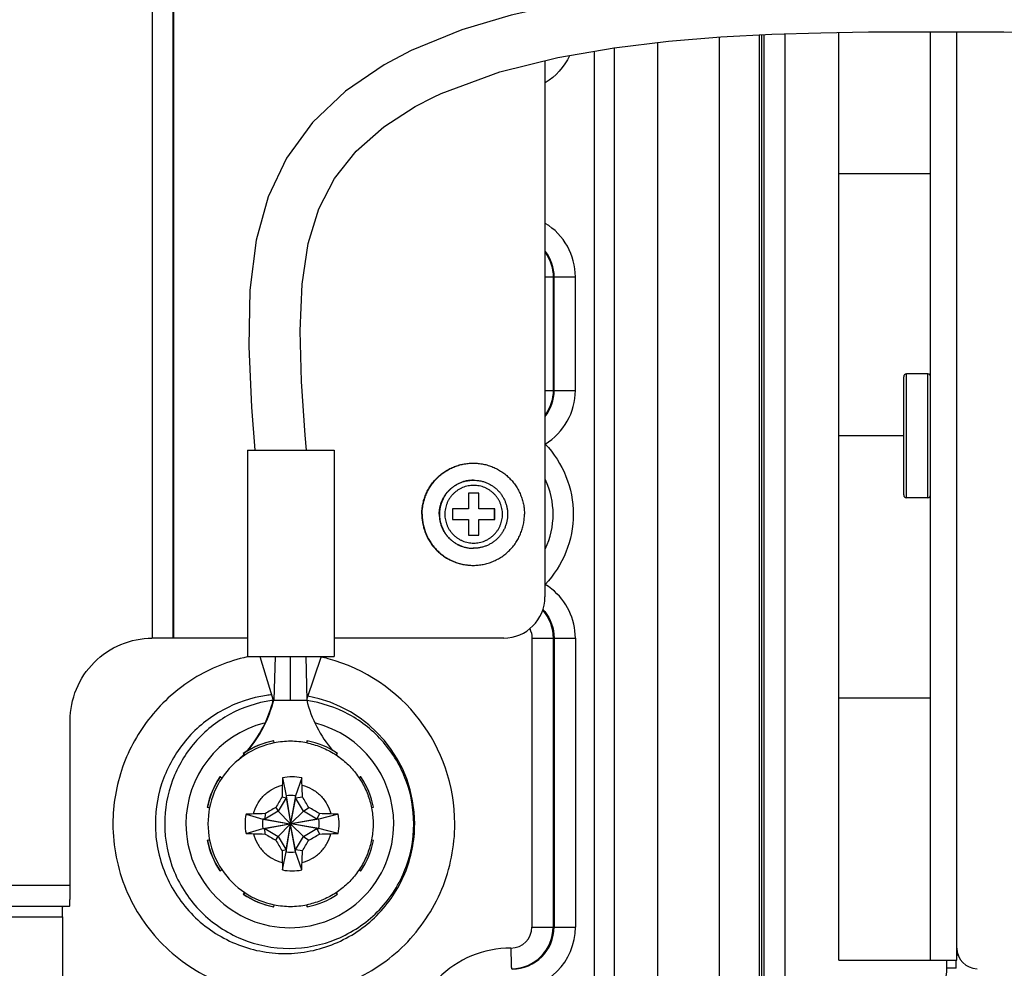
# Model space of a CAD drawing. Header units: inches. Extents: x 0 to 34, y 0 to 22.
# Tile 99 of 124: x 23.3 to 24.3, y 12.7 to 13.6. Entities that reach past the tile are written whole.
import ezdxf

# ---------------------------------------------------------------- set-up
doc = ezdxf.new("R2010")
doc.units = ezdxf.units.IN
doc.header["$LTSCALE"] = 1.87
doc.header["$MEASUREMENT"] = 0
doc.layers.get('0').update_dxf_attribs({"linetype": 'CONTINUOUS'})
doc.layers.add('02___PRT_ALL_AXES', color=7, linetype='CONTINUOUS')

msp = doc.modelspace()

# ---------------------------------------------------------------- linework, layer by layer
at = {"color": 7, "linetype": 'CONTINUOUS'}
for p, q in [((23.44302, 14.74197), (23.44302, 12.97026)), ((23.46252, 14.74197), (23.46252, 12.97032)), ((23.46352, 12.97032), (23.46352, 14.74197)), ((23.98363, 12.57662), (23.98363, 13.54356)), ((24.02187, 12.57662), (24.02187, 13.54562)), ((24.0236, 13.54571), (24.0236, 12.57662)), ((24.02582, 13.54583), (24.02582, 12.63329)), ((24.04604, 13.54663), (24.04604, 12.63329)), ((24.20984, 12.6747), (24.20984, 13.54858)), ((23.9246, 13.53836), (23.9246, 12.57662)), ((23.86459, 12.57662), (23.86459, 13.53018)), ((23.88371, 12.57662), (23.88371, 13.53345)), ((23.81731, 13.52106), (23.81731, 13.00969)), ((24.18484, 13.41323), (24.09734, 13.41323)), ((23.81731, 13.3148), (23.8463, 13.3148)), ((23.82513, 13.3148), (23.82513, 13.20654)), ((23.82607, 13.20654), (23.82607, 13.3148)), ((23.8463, 13.20654), (23.8463, 13.3148)), ((24.15924, 13.10683), (24.15924, 13.21963)), ((24.18218, 13.22228), (24.1619, 13.22228)), ((24.1619, 13.10417), (24.1619, 13.22228)), ((24.18218, 13.10417), (24.18218, 13.22228)), ((23.81731, 13.20654), (23.8463, 13.20654)), ((24.15924, 13.16323), (24.09734, 13.16323)), ((23.5336, 13.14945), (23.61628, 13.14945)), ((23.5336, 13.14945), (23.5336, 12.9526)), ((23.61628, 13.14945), (23.61628, 12.9526)), ((23.75436, 13.10849), (23.74436, 13.10849)), ((23.74436, 13.10849), (23.74436, 13.09343)), ((23.75414, 13.09343), (23.75414, 13.10849)), ((23.75436, 13.09343), (23.75436, 13.10849)), ((24.18218, 13.10417), (24.1619, 13.10417)), ((23.74436, 13.09343), (23.72931, 13.09343)), ((23.72931, 13.09343), (23.72931, 13.08343)), ((23.76941, 13.09343), (23.75414, 13.09343)), ((23.76919, 13.08343), (23.76919, 13.09343)), ((23.76941, 13.08343), (23.76941, 13.09343)), ((23.72931, 13.08343), (23.74436, 13.08343)), ((23.74436, 13.08343), (23.74436, 13.06837)), ((23.75414, 13.08343), (23.76941, 13.08343)), ((23.75414, 13.06837), (23.75414, 13.08343)), ((23.75436, 13.06837), (23.75436, 13.08343)), ((23.74436, 13.06837), (23.75436, 13.06837)), ((23.46252, 12.97032), (23.44341, 12.97032)), ((23.5336, 12.97032), (23.46252, 12.97032)), ((23.77796, 12.97032), (23.61628, 12.97032)), ((23.8049, 12.97032), (23.8463, 12.97032)), ((23.8049, 12.97032), (23.8049, 12.69473)), ((23.82513, 12.97032), (23.82513, 12.69473)), ((23.82607, 12.97032), (23.82607, 12.69473)), ((23.8463, 12.97032), (23.8463, 12.69473)), ((23.5336, 12.9526), (23.61628, 12.9526)), ((23.54565, 12.9526), (23.55834, 12.91126)), ((23.56018, 12.9526), (23.55874, 12.91126)), ((23.57449, 12.9526), (23.57449, 12.91126)), ((23.58936, 12.9526), (23.59023, 12.91126)), ((23.60389, 12.9526), (23.5902, 12.91237)), ((23.55834, 12.91126), (23.59023, 12.91126)), ((23.55874, 12.91126), (23.55871, 12.91115)), ((23.55874, 12.91126), (23.55872, 12.91115)), ((24.09734, 12.91323), (24.18484, 12.91323)), ((23.3647, 12.73449), (23.3647, 12.89158)), ((23.55893, 12.87229), (23.55865, 12.87229)), ((23.55931, 12.87036), (23.55893, 12.87229)), ((23.59033, 12.87229), (23.58994, 12.87037)), ((23.59061, 12.87229), (23.59022, 12.87036)), ((23.59061, 12.87229), (23.59033, 12.87229)), ((23.53003, 12.86031), (23.52975, 12.86031)), ((23.52975, 12.86031), (23.53093, 12.85855)), ((23.53003, 12.86031), (23.53112, 12.85868)), ((23.61841, 12.85868), (23.6195, 12.86031)), ((23.61861, 12.85888), (23.61855, 12.85895)), ((23.61873, 12.85899), (23.61866, 12.85905)), ((23.50763, 12.8379), (23.50735, 12.8379)), ((23.50927, 12.83681), (23.50763, 12.8379)), ((23.56715, 12.8371), (23.57049, 12.81975)), ((23.5854, 12.8371), (23.57964, 12.81975)), ((23.64162, 12.8379), (23.64016, 12.83693)), ((23.6419, 12.8379), (23.64027, 12.83681)), ((23.6419, 12.8379), (23.64162, 12.8379)), ((23.57049, 12.81792), (23.5631, 12.80512)), ((23.56673, 12.819), (23.57049, 12.81792)), ((23.57049, 12.81975), (23.57464, 12.79388)), ((23.57049, 12.81975), (23.57049, 12.81792)), ((23.57049, 12.81792), (23.57464, 12.79383)), ((23.57964, 12.81975), (23.57489, 12.79388)), ((23.57964, 12.81792), (23.57489, 12.79383)), ((23.57964, 12.81792), (23.57964, 12.81975)), ((23.57964, 12.81792), (23.58614, 12.819)), ((23.58703, 12.80512), (23.57964, 12.81792)), ((23.49566, 12.809), (23.49538, 12.809)), ((23.49538, 12.809), (23.49758, 12.80856)), ((23.49566, 12.809), (23.49759, 12.80861)), ((23.53235, 12.80228), (23.54848, 12.79773)), ((23.5631, 12.80512), (23.55031, 12.79773)), ((23.55059, 12.80286), (23.55031, 12.79773)), ((23.56077, 12.80885), (23.5631, 12.80512)), ((23.5631, 12.80512), (23.57444, 12.79348)), ((23.58703, 12.80512), (23.5751, 12.79348)), ((23.58703, 12.80512), (23.59216, 12.80885)), ((23.59982, 12.79773), (23.58703, 12.80512)), ((23.60227, 12.80286), (23.59982, 12.79773)), ((23.62021, 12.80228), (23.60165, 12.79773)), ((23.65194, 12.80861), (23.65387, 12.809)), ((23.55031, 12.79773), (23.54848, 12.79773)), ((23.54848, 12.79773), (23.57404, 12.79328)), ((23.54848, 12.78857), (23.57404, 12.79302)), ((23.55031, 12.79773), (23.57409, 12.79328)), ((23.55031, 12.78857), (23.57409, 12.79302)), ((23.5631, 12.78118), (23.57444, 12.79282)), ((23.57409, 12.79328), (23.57404, 12.79328)), ((23.57404, 12.79302), (23.57409, 12.79302)), ((23.57444, 12.79348), (23.57409, 12.79328)), ((23.57409, 12.79302), (23.57444, 12.79282)), ((23.57464, 12.79383), (23.57444, 12.79348)), ((23.57444, 12.79282), (23.57464, 12.79247)), ((23.57464, 12.79388), (23.57464, 12.79383)), ((23.57489, 12.79383), (23.57489, 12.79388)), ((23.5751, 12.79348), (23.57489, 12.79383)), ((23.57489, 12.79247), (23.5751, 12.79282)), ((23.57545, 12.79328), (23.5751, 12.79348)), ((23.5751, 12.79282), (23.57545, 12.79302)), ((23.58703, 12.78118), (23.5751, 12.79282)), ((23.59982, 12.79773), (23.57545, 12.79328)), ((23.5755, 12.79328), (23.57545, 12.79328)), ((23.57545, 12.79302), (23.5755, 12.79302)), ((23.59982, 12.78857), (23.57545, 12.79302)), ((23.60165, 12.79773), (23.5755, 12.79328)), ((23.60165, 12.78857), (23.5755, 12.79302)), ((23.60165, 12.79773), (23.59982, 12.79773)), ((23.53235, 12.78402), (23.54848, 12.78857)), ((23.54848, 12.78857), (23.55031, 12.78857)), ((23.55031, 12.78857), (23.5631, 12.78118)), ((23.55059, 12.78344), (23.55031, 12.78857)), ((23.57049, 12.76838), (23.57464, 12.79247)), ((23.57049, 12.76655), (23.57464, 12.79242)), ((23.57464, 12.79247), (23.57464, 12.79242)), ((23.57964, 12.76838), (23.57489, 12.79247)), ((23.57489, 12.79242), (23.57489, 12.79247)), ((23.57964, 12.76655), (23.57489, 12.79242)), ((23.58703, 12.78118), (23.59982, 12.78857)), ((23.59982, 12.78857), (23.60165, 12.78857)), ((23.59982, 12.78857), (23.60227, 12.78344)), ((23.62021, 12.78402), (23.60165, 12.78857)), ((23.49758, 12.77774), (23.49538, 12.7773)), ((23.49566, 12.7773), (23.49538, 12.7773)), ((23.49759, 12.77769), (23.49566, 12.7773)), ((23.56077, 12.77745), (23.5631, 12.78118)), ((23.5631, 12.78118), (23.57049, 12.76838)), ((23.57964, 12.76838), (23.58703, 12.78118)), ((23.58703, 12.78118), (23.59216, 12.77745)), ((23.65387, 12.7773), (23.65194, 12.77769)), ((23.57049, 12.76838), (23.56673, 12.7673)), ((23.56715, 12.7492), (23.57049, 12.76655)), ((23.57049, 12.76838), (23.57049, 12.76655)), ((23.58614, 12.7673), (23.57964, 12.76838)), ((23.57964, 12.76655), (23.57964, 12.76838)), ((23.5854, 12.7492), (23.57964, 12.76655)), ((23.50763, 12.7484), (23.50735, 12.7484)), ((23.50763, 12.7484), (23.50927, 12.74949)), ((23.64016, 12.74937), (23.64162, 12.7484)), ((23.64027, 12.74949), (23.6419, 12.7484)), ((23.6419, 12.7484), (23.64162, 12.7484)), ((23.3647, 12.73449), (19.23255, 12.73449)), ((23.53093, 12.72775), (23.52975, 12.72599)), ((23.53112, 12.72762), (23.53003, 12.72599)), ((23.6195, 12.72599), (23.61841, 12.72762)), ((23.53003, 12.72599), (23.52975, 12.72599)), ((23.36413, 12.71441), (19.22549, 12.71441)), ((23.55893, 12.71401), (23.55865, 12.71401)), ((23.55893, 12.71401), (23.55931, 12.71594)), ((23.58994, 12.71593), (23.59033, 12.71401)), ((23.59022, 12.71594), (23.59061, 12.71401)), ((23.59061, 12.71401), (23.59033, 12.71401)), ((19.22521, 12.70437), (23.35736, 12.70437)), ((23.35736, 12.70437), (23.35736, 12.56697)), ((23.8049, 12.69473), (23.8463, 12.69473))]:
    msp.add_line(p, q, dxfattribs=at)
for points in [[(24.28035, 13.59748), (24.24765, 13.59763), (24.21417, 13.59778), (24.17993, 13.59787), (24.14494, 13.5978), (24.10913, 13.59746), (24.07245, 13.59675), (24.0348, 13.59554), (23.9961, 13.59366), (23.95623, 13.59091), (23.91522, 13.58702), (23.87309, 13.58166), (23.82985, 13.57437), (23.785, 13.56436), (23.73801, 13.55035), (23.68978, 13.53068)], [(23.71114, 13.48634), (23.71844, 13.48974), (23.77415, 13.51029), (23.82957, 13.52412), (23.88314, 13.53339), (23.93496, 13.5396), (23.98502, 13.54367), (24.03343, 13.54623), (24.08031, 13.54772), (24.12579, 13.54844), (24.16998, 13.54866), (24.21298, 13.54858), (24.25482, 13.54838), (24.29554, 13.54824)], [(23.68979, 13.53068), (23.66396, 13.51702), (23.62728, 13.49201), (23.59566, 13.462), (23.57094, 13.42809), (23.55341, 13.39111), (23.54212, 13.34969), (23.53612, 13.30201), (23.5349, 13.24845), (23.53744, 13.19052), (23.54064, 13.14945)], [(23.58993, 13.14945), (23.58875, 13.16369), (23.5853, 13.21508), (23.58402, 13.26338), (23.58594, 13.30771), (23.59172, 13.34656), (23.60171, 13.37962), (23.61672, 13.40854), (23.63748, 13.4348), (23.66358, 13.45789), (23.6937, 13.47733), (23.71109, 13.48632)]]:
    msp.add_lwpolyline(points, dxfattribs=at)
for centre, radius, start, end in [((23.78655, 13.31481), 0.05975, 359.9961, 58.67601), ((24.1619, 13.21963), 0.00266, 90, 180), ((24.18218, 13.21963), 0.00266, 0, 90), ((23.78656, 13.20653), 0.05974, 301.1331, 0.00988), ((24.1619, 13.10683), 0.00266, 180, 270), ((24.18218, 13.10683), 0.00266, 270, 360), ((23.74921, 13.08844), 0.03251, 269.62127, 270), ((23.78665, 12.97052), 0.05953, 51.50556, 58.84562), ((23.77795, 13.00968), 0.03937, 270.01823, 0.00537), ((23.78658, 12.97033), 0.05972, 359.98588, 51.56618), ((23.78612, 12.97038), 0.03994, 39.28016, 42.67341), ((23.56857, 12.79378), 0.16236, 74.97097, 77.42915), ((23.56837, 12.79316), 0.163, 359.99522, 74.95793), ((23.56945, 12.79376), 0.12305, 95.82541, 98.18438), ((23.56948, 12.79316), 0.12365, 359.99478, 79.86825), ((23.44365, 12.93953), 0.11813, 319.14238, 346.15197), ((23.44405, 12.93953), 0.11813, 319.43906, 346.09424), ((23.57344, 12.79394), 0.11798, 97.36657, 98.18533), ((23.70492, 12.93953), 0.11813, 193.84806, 220.35774), ((23.57412, 12.79316), 0.09909, 104.23441, 180.007), ((23.57405, 12.79316), 0.09909, 359.99301, 75.51158), ((23.57449, 12.7932), 0.08066, 101.32871, 123.68798), ((23.57477, 12.7932), 0.08066, 101.32871, 123.68798), ((23.57477, 12.7932), 0.07869, 101.32871, 123.68798), ((23.57477, 12.79321), 0.07868, 90.00018, 101.32805), ((23.57477, 12.79317), 0.07873, 78.67819, 89.9998), ((23.57476, 12.7932), 0.08066, 56.31202, 78.67129), ((23.57479, 12.79317), 0.07872, 123.68821, 146.33539), ((23.44358, 12.93961), 0.11823, 313.60403, 317.26228), ((23.44398, 12.93961), 0.11823, 314.65704, 317.09719), ((23.70498, 12.9396), 0.11821, 223.06273, 224.31239), ((23.57454, 12.79315), 0.08073, 146.33517, 168.68151), ((23.57482, 12.79315), 0.08073, 146.33517, 168.68151), ((23.57482, 12.79315), 0.07876, 146.33517, 168.68151), ((25.05971, 12.79486), 1.49317, 178.64681, 179.07367), ((24.20119, 12.81514), 0.63442, 178.01664, 178.64683), ((23.57628, 12.79319), 0.04484, 78.25889, 101.74111), ((23.22703, 12.81557), 0.35902, 2.32282, 3.43739), ((22.73069, 12.79517), 0.85578, 1.59574, 2.34082), ((23.57472, 12.79315), 0.08073, 11.31849, 33.66483), ((24.93283, 12.01049), 1.58742, 149.38115, 149.80595), ((23.57506, 12.79317), 0.02697, 80.23235, 99.76765), ((22.74507, 12.31345), 0.98131, 30.32006, 31.00908), ((23.57483, 12.79315), 0.07877, 168.68117, 191.31888), ((23.57631, 12.79315), 0.0449, 168.26863, 191.73142), ((23.55429, 12.33426), 0.46854, 91.82132, 92.68362), ((23.57481, 11.69682), 1.1063, 91.25413, 91.83429), ((24.2715, 11.58967), 1.41121, 120.24059, 120.72005), ((23.05679, 11.89324), 1.06064, 59.04976, 59.68483), ((23.5785, 11.73184), 1.07128, 88.13802, 88.72854), ((23.59865, 12.35183), 0.45097, 87.26077, 88.1379), ((23.57624, 12.79315), 0.0449, 348.26865, 11.7314), ((23.57509, 12.79315), 0.027, 170.24035, 189.75965), ((23.57477, 12.79315), 0.000749, 170.31058, 189.68942), ((23.57477, 12.79315), 0.000748, 80.30286, 99.69714), ((23.57476, 12.79315), 0.000749, 350.31058, 9.68942), ((23.57504, 12.79315), 0.027, 350.24035, 9.75965), ((23.55472, 13.26308), 0.47958, 267.32631, 268.16875), ((23.5751, 13.90047), 1.1173, 268.16857, 268.74301), ((24.2737, 14.00035), 1.41554, 239.28068, 239.75868), ((23.57477, 12.79316), 0.000748, 260.30286, 279.69714), ((23.05967, 13.6882), 1.05499, 300.31347, 300.95195), ((23.57887, 13.84104), 1.05786, 271.26771, 271.86572), ((23.59914, 13.22232), 0.43881, 271.84994, 272.75139), ((23.57454, 12.79315), 0.08073, 191.31849, 213.66483), ((23.57482, 12.79315), 0.08073, 191.31849, 213.66483), ((23.57482, 12.79315), 0.07876, 191.31849, 213.66483), ((24.92614, 13.57189), 1.57968, 210.19301, 210.61989), ((22.7421, 13.27461), 0.98477, 328.99213, 329.67873), ((23.57472, 12.79315), 0.08073, 326.33517, 348.68151), ((25.04293, 12.79111), 1.47639, 180.92391, 181.35562), ((23.57506, 12.79313), 0.02697, 260.23235, 279.76765), ((22.7211, 12.79146), 0.86538, 357.66331, 358.40012), ((24.18526, 12.7707), 0.61848, 181.34505, 181.99148), ((23.21791, 12.77119), 0.36815, 356.57644, 357.66335), ((23.57479, 12.79313), 0.07872, 213.66461, 236.31179), ((23.57628, 12.79311), 0.04484, 258.25889, 281.74111), ((22.7172, 12.73434), 0.64751, 359.33301, 0.01294), ((23.57477, 12.7931), 0.07869, 236.31202, 258.67129), ((23.57449, 12.7931), 0.08066, 236.31202, 258.67129), ((23.57477, 12.7931), 0.08066, 236.31202, 258.67129), ((23.57476, 12.7931), 0.08066, 281.32871, 303.68798), ((23.57477, 12.79309), 0.07868, 258.67185, 269.99992), ((23.57477, 12.79313), 0.07872, 270, 281.32201), ((23.78488, 12.69472), 0.02002, 270.0118, 0.0118), ((23.78543, 12.69472), 0.0397, 270.0118, 0.0118), ((23.78601, 12.69472), 0.04006, 270.0118, 0.0118), ((23.78656, 12.69472), 0.05974, 270.0179, 0.0057), ((24.22952, 12.6747), 0.01969, 180, 269)]:
    msp.add_arc(centre, radius, start, end, dxfattribs=at)
for points in [[(23.84063, 13.52561), (23.83574, 13.51522), (23.82742, 13.50595), (23.81761, 13.49998)], [(23.82607, 13.3148), (23.82607, 13.32335), (23.82304, 13.3323), (23.81786, 13.3391)], [(23.81793, 13.33761), (23.82251, 13.33108), (23.82513, 13.32278), (23.82513, 13.3148)], [(23.81739, 13.18163), (23.82286, 13.18851), (23.82607, 13.19774), (23.82607, 13.20654)], [(23.82513, 13.20654), (23.82513, 13.19856), (23.82251, 13.19026), (23.81793, 13.18373)], [(23.82512, 13.08843), (23.82512, 13.09962), (23.82258, 13.11106), (23.81784, 13.1212)], [(23.81784, 13.05565), (23.82258, 13.06579), (23.82512, 13.07724), (23.82512, 13.08843)], [(23.81512, 12.99668), (23.82136, 12.98965), (23.82513, 12.97972), (23.82513, 12.97032)], [(23.81703, 12.99567), (23.82271, 12.98872), (23.82607, 12.97929), (23.82607, 12.97032)], [(23.80274, 12.97937), (23.80414, 12.9766), (23.8049, 12.97342), (23.8049, 12.97032)]]:
    msp.add_open_spline(points, degree=3, dxfattribs=at)
for points, knots in [([(23.81745, 13.15539), (23.82589, 13.14653), (23.83952, 13.12535), (23.8466, 13.08843), (23.83952, 13.05151), (23.82589, 13.03032), (23.81745, 13.02146)], [0, 0, 0, 0, 0.250003, 0.5, 0.749997, 1, 1, 1, 1]), ([(23.74921, 13.12093), (23.74815, 13.12093), (23.74603, 13.12082), (23.74287, 13.12035), (23.73977, 13.11958), (23.73676, 13.1185), (23.73388, 13.11713), (23.73114, 13.11549), (23.72857, 13.11359), (23.72621, 13.11144), (23.72406, 13.10908), (23.72216, 13.10651), (23.72052, 13.10377), (23.71915, 13.10088), (23.71808, 13.09788), (23.7173, 13.09478), (23.71683, 13.09162), (23.71673, 13.08949), (23.71673, 13.08843)], [0, 0, 0, 0, 0.062487, 0.124975, 0.187464, 0.249954, 0.312446, 0.37494, 0.437436, 0.499935, 0.562437, 0.62494, 0.687446, 0.749956, 0.812462, 0.874972, 0.937504, 1, 1, 1, 1]), ([(23.77685, 13.08843), (23.77685, 13.08933), (23.77676, 13.09113), (23.77636, 13.0938), (23.77571, 13.09642), (23.7748, 13.09897), (23.77364, 13.10141), (23.77225, 13.10373), (23.77064, 13.1059), (23.76883, 13.1079), (23.76683, 13.10972), (23.76465, 13.11133), (23.76234, 13.11272), (23.75989, 13.11387), (23.75735, 13.11478), (23.75473, 13.11544), (23.75206, 13.11584), (23.74936, 13.11597), (23.74666, 13.11584), (23.74399, 13.11544), (23.74137, 13.11478), (23.73882, 13.11387), (23.73638, 13.11272), (23.73406, 13.11133), (23.73189, 13.10972), (23.72989, 13.1079), (23.72808, 13.1059), (23.72647, 13.10373), (23.72508, 13.10141), (23.72392, 13.09897), (23.72301, 13.09642), (23.72235, 13.0938), (23.72196, 13.09113), (23.72187, 13.08933), (23.72187, 13.08843)], [0, 0, 0, 0, 0.031248, 0.062514, 0.093769, 0.125022, 0.156277, 0.18753, 0.218782, 0.250032, 0.281282, 0.31253, 0.343777, 0.375023, 0.406268, 0.437512, 0.468756, 0.5, 0.531244, 0.562488, 0.593732, 0.624977, 0.656223, 0.68747, 0.718718, 0.749968, 0.781218, 0.81247, 0.843723, 0.874978, 0.906231, 0.937486, 0.968752, 1, 1, 1, 1]), ([(23.74921, 13.12093), (23.75028, 13.12093), (23.7524, 13.12082), (23.75556, 13.12035), (23.75866, 13.11958), (23.76167, 13.1185), (23.76455, 13.11713), (23.76729, 13.11549), (23.76986, 13.11359), (23.77223, 13.11144), (23.77437, 13.10908), (23.77627, 13.10651), (23.77791, 13.10377), (23.77928, 13.10088), (23.78035, 13.09788), (23.78113, 13.09478), (23.7816, 13.09162), (23.7817, 13.08949), (23.7817, 13.08843)], [0, 0, 0, 0, 0.062478, 0.124986, 0.187475, 0.249966, 0.312461, 0.374957, 0.437454, 0.499953, 0.562454, 0.624956, 0.687461, 0.749968, 0.812473, 0.874978, 0.937504, 1, 1, 1, 1]), ([(23.71673, 13.08843), (23.71673, 13.08737), (23.71683, 13.08525), (23.7173, 13.0821), (23.71807, 13.07902), (23.71913, 13.07602), (23.72049, 13.07314), (23.72212, 13.07041), (23.724, 13.06785), (23.72613, 13.06548), (23.72848, 13.06334), (23.73103, 13.06144), (23.73375, 13.05979), (23.73661, 13.05841), (23.7396, 13.05733), (23.74268, 13.05654), (23.74582, 13.05605), (23.74794, 13.05593), (23.749, 13.05593)], [0, 0, 0, 0, 0.062496, 0.125028, 0.187538, 0.250044, 0.312553, 0.37506, 0.437563, 0.500065, 0.562564, 0.62506, 0.687554, 0.750046, 0.812536, 0.875025, 0.937513, 1, 1, 1, 1]), ([(23.72187, 13.08843), (23.72187, 13.08753), (23.72196, 13.08573), (23.72235, 13.08305), (23.72301, 13.08043), (23.72392, 13.07789), (23.72508, 13.07544), (23.72647, 13.07312), (23.72808, 13.07095), (23.72989, 13.06895), (23.73189, 13.06713), (23.73406, 13.06552), (23.73638, 13.06413), (23.73882, 13.06298), (23.74137, 13.06207), (23.74399, 13.06141), (23.74666, 13.06101), (23.74936, 13.06088), (23.75206, 13.06101), (23.75473, 13.06141), (23.75735, 13.06207), (23.75989, 13.06298), (23.76234, 13.06413), (23.76465, 13.06552), (23.76683, 13.06713), (23.76883, 13.06895), (23.77064, 13.07095), (23.77225, 13.07312), (23.77364, 13.07544), (23.7748, 13.07789), (23.77571, 13.08043), (23.77636, 13.08305), (23.77676, 13.08573), (23.77685, 13.08753), (23.77685, 13.08843)], [0, 0, 0, 0, 0.031248, 0.062514, 0.093769, 0.125022, 0.156277, 0.18753, 0.218782, 0.250032, 0.281282, 0.31253, 0.343777, 0.375023, 0.406268, 0.437512, 0.468756, 0.5, 0.531244, 0.562488, 0.593732, 0.624977, 0.656223, 0.68747, 0.718718, 0.749968, 0.781218, 0.81247, 0.843723, 0.874978, 0.906231, 0.937486, 0.968752, 1, 1, 1, 1]), ([(23.7817, 13.08843), (23.7817, 13.08736), (23.7816, 13.08524), (23.78113, 13.08208), (23.78035, 13.07898), (23.77928, 13.07597), (23.77791, 13.07308), (23.77627, 13.07034), (23.77437, 13.06778), (23.77223, 13.06541), (23.76986, 13.06326), (23.76729, 13.06136), (23.76455, 13.05972), (23.76167, 13.05835), (23.75866, 13.05728), (23.75556, 13.0565), (23.7524, 13.05603), (23.75028, 13.05593), (23.74921, 13.05593)], [0, 0, 0, 0, 0.062496, 0.125022, 0.187527, 0.250032, 0.312539, 0.375044, 0.437546, 0.500047, 0.562546, 0.625043, 0.687539, 0.750034, 0.812525, 0.875014, 0.937522, 1, 1, 1, 1]), ([(23.3647, 12.89158), (23.3647, 12.90178), (23.36877, 12.92242), (23.38618, 12.94854), (23.41219, 12.96609), (23.43282, 12.97026), (23.44302, 12.97026)], [0, 0, 0, 0, 0.250075, 0.500087, 0.750065, 1, 1, 1, 1]), ([(23.53356, 12.95238), (23.51567, 12.94846), (23.48095, 12.9344), (23.43905, 12.89729), (23.41179, 12.84841), (23.4055, 12.81147), (23.4055, 12.79315)], [0, 0, 0, 0, 0.249957, 0.499948, 0.749946, 1, 1, 1, 1]), ([(23.55194, 12.91555), (23.53745, 12.91347), (23.50898, 12.90401), (23.47412, 12.87585), (23.45122, 12.83733), (23.44592, 12.80779), (23.44592, 12.79315)], [0, 0, 0, 0, 0.249953, 0.499942, 0.74993, 1, 1, 1, 1]), ([(23.55664, 12.91072), (23.54273, 12.90871), (23.51538, 12.89963), (23.4819, 12.87259), (23.45991, 12.83558), (23.45481, 12.80721), (23.45481, 12.79315)], [0, 0, 0, 0, 0.249953, 0.499942, 0.74993, 1, 1, 1, 1]), ([(23.69226, 12.79315), (23.69226, 12.80721), (23.68717, 12.83558), (23.66518, 12.87259), (23.6317, 12.89963), (23.60435, 12.90871), (23.59044, 12.91072)], [0, 0, 0, 0, 0.25007, 0.500058, 0.750047, 1, 1, 1, 1]), ([(23.59022, 12.87036), (23.59464, 12.86948), (23.60333, 12.86694), (23.61551, 12.86098), (23.62649, 12.85303), (23.63596, 12.84331), (23.64363, 12.83212), (23.64927, 12.81978), (23.65272, 12.80667), (23.6535, 12.79765), (23.6535, 12.79315)], [0, 0, 0, 0, 0.124998, 0.249997, 0.374996, 0.499996, 0.624996, 0.749997, 0.874999, 1, 1, 1, 1]), ([(23.5394, 12.80256), (23.54023, 12.80585), (23.54281, 12.81225), (23.54906, 12.82045), (23.55726, 12.82671), (23.56366, 12.82928), (23.56695, 12.83012)], [0, 0, 0, 0, 0.250037, 0.500051, 0.750037, 1, 1, 1, 1]), ([(23.58575, 12.83012), (23.58905, 12.82928), (23.59544, 12.82671), (23.60364, 12.82045), (23.6099, 12.81225), (23.61247, 12.80585), (23.61331, 12.80256)], [0, 0, 0, 0, 0.249963, 0.499949, 0.749963, 1, 1, 1, 1]), ([(23.4055, 12.79315), (23.4055, 12.77195), (23.41398, 12.72909), (23.45022, 12.67491), (23.50446, 12.63863), (23.56844, 12.6259), (23.63242, 12.63863), (23.68665, 12.67491), (23.72289, 12.72909), (23.73137, 12.77195), (23.73137, 12.79315)], [0, 0, 0, 0, 0.125029, 0.250032, 0.375023, 0.5, 0.624977, 0.749968, 0.874971, 1, 1, 1, 1]), ([(23.44592, 12.79315), (23.44592, 12.77707), (23.45235, 12.74455), (23.47985, 12.70345), (23.52099, 12.67593), (23.56953, 12.66628), (23.61806, 12.67593), (23.6592, 12.70345), (23.6867, 12.74455), (23.69313, 12.77707), (23.69313, 12.79315)], [0, 0, 0, 0, 0.125037, 0.250034, 0.375024, 0.5, 0.624976, 0.749966, 0.874963, 1, 1, 1, 1]), ([(23.45481, 12.79315), (23.45481, 12.7777), (23.461, 12.74647), (23.4874, 12.70699), (23.52692, 12.68056), (23.57354, 12.67129), (23.62016, 12.68056), (23.65968, 12.70699), (23.68608, 12.74647), (23.69226, 12.7777), (23.69226, 12.79315)], [0, 0, 0, 0, 0.125037, 0.250034, 0.375024, 0.5, 0.624976, 0.749966, 0.874963, 1, 1, 1, 1]), ([(23.47503, 12.79315), (23.47503, 12.78026), (23.48018, 12.7542), (23.50222, 12.72127), (23.53519, 12.69921), (23.57408, 12.69147), (23.61298, 12.69921), (23.64595, 12.72127), (23.66799, 12.7542), (23.67314, 12.78026), (23.67314, 12.79315)], [0, 0, 0, 0, 0.125032, 0.250028, 0.375022, 0.5, 0.624978, 0.749972, 0.874968, 1, 1, 1, 1]), ([(23.6535, 12.79315), (23.6535, 12.78865), (23.65272, 12.77963), (23.64927, 12.76652), (23.64363, 12.75418), (23.63596, 12.74299), (23.62649, 12.73328), (23.61551, 12.72532), (23.60333, 12.71936), (23.59464, 12.71683), (23.59022, 12.71594)], [0, 0, 0, 0, 0.125001, 0.250003, 0.375004, 0.500004, 0.625004, 0.750003, 0.875002, 1, 1, 1, 1]), ([(23.5394, 12.78374), (23.54023, 12.78045), (23.54281, 12.77405), (23.54906, 12.76585), (23.55726, 12.75959), (23.56366, 12.75702), (23.56695, 12.75618)], [0, 0, 0, 0, 0.250037, 0.500051, 0.750037, 1, 1, 1, 1]), ([(23.58575, 12.75618), (23.58905, 12.75702), (23.59544, 12.75959), (23.60364, 12.76585), (23.6099, 12.77405), (23.61247, 12.78045), (23.61331, 12.78374)], [0, 0, 0, 0, 0.249963, 0.499949, 0.749963, 1, 1, 1, 1]), ([(23.36413, 12.71441), (23.36421, 12.71441), (23.36421, 12.71485), (23.36433, 12.71536), (23.36438, 12.71649), (23.3645, 12.71861), (23.36459, 12.72213), (23.36464, 12.72512), (23.36466, 12.72681)], [0, 0, 0, 0, 0.01884, 0.071332, 0.157123, 0.274586, 0.593065, 1, 1, 1, 1]), ([(23.35736, 12.70437), (23.35736, 12.70565), (23.35738, 12.70801), (23.35741, 12.71082), (23.35749, 12.71259), (23.3575, 12.71358), (23.35761, 12.71401), (23.35758, 12.71441), (23.35765, 12.71441)], [0, 0, 0, 0, 0.382184, 0.706238, 0.830431, 0.922933, 0.979961, 1, 1, 1, 1]), ([(23.78488, 12.6747), (23.77213, 12.6747), (23.74634, 12.6696), (23.71376, 12.64776), (23.69194, 12.61517), (23.68684, 12.58937), (23.68684, 12.57662)], [0, 0, 0, 0, 0.249973, 0.499933, 0.749932, 1, 1, 1, 1]), ([(23.78488, 12.6747), (23.78488, 12.67222), (23.78491, 12.66762), (23.78498, 12.66218), (23.78513, 12.65867), (23.78516, 12.65679), (23.78537, 12.65577), (23.78531, 12.6551), (23.78544, 12.65502)], [0, 0, 0, 0, 0.378267, 0.700255, 0.824572, 0.918114, 0.977145, 1, 1, 1, 1])]:
    msp.add_open_spline(points, degree=3, knots=knots, dxfattribs=at)
at = {"layer": '02___PRT_ALL_AXES', "color": 7, "linetype": 'CONTINUOUS'}
for p, q in [((24.09734, 12.66323), (24.09734, 13.54799)), ((24.18484, 12.66323), (24.18484, 13.54863)), ((23.74921, 13.12093), (23.749, 13.12093)), ((23.74921, 13.05593), (23.749, 13.05593)), ((24.20984, 12.66323), (24.20984, 12.6747)), ((24.09735, 12.66323), (24.20984, 12.66323)), ((24.20036, 12.65536), (24.20036, 12.66323)), ((24.2094, 12.65536), (24.2094, 12.66323)), ((24.2094, 12.65536), (24.20036, 12.65536))]:
    msp.add_line(p, q, dxfattribs=at)
for centre, radius, start, end in [((24.11123, 12.71426), 0.10947, 334.41093, 335.92045), ((24.16099, 12.65535), 0.03937, 293.00981, 0.00462)]:
    msp.add_arc(centre, radius, start, end, dxfattribs=at)
for points, knots in [([(23.69991, 13.08843), (23.69991, 13.09002), (23.70007, 13.09321), (23.70077, 13.09795), (23.70193, 13.1026), (23.70355, 13.10711), (23.7056, 13.11144), (23.70806, 13.11555), (23.71091, 13.1194), (23.71359, 13.12236), (23.7159, 13.12456), (23.71832, 13.12665), (23.72152, 13.12903), (23.72495, 13.13108), (23.7278, 13.13251), (23.73071, 13.13381), (23.73447, 13.13515), (23.73835, 13.13612), (23.74149, 13.13667), (23.74465, 13.13706), (23.74705, 13.13718), (23.74864, 13.13718)], [0, 0, 0, 0, 0.062499, 0.125022, 0.187526, 0.250032, 0.312537, 0.37504, 0.43754, 0.500037, 0.531295, 0.562551, 0.625044, 0.687535, 0.718788, 0.750042, 0.812528, 0.875013, 0.906265, 0.937516, 1, 1, 1, 1]), ([(23.70027, 13.08843), (23.70027, 13.09002), (23.70043, 13.09321), (23.70113, 13.09795), (23.70229, 13.1026), (23.70391, 13.10711), (23.70595, 13.11144), (23.70842, 13.11555), (23.71127, 13.1194), (23.71395, 13.12236), (23.71626, 13.12456), (23.71868, 13.12665), (23.72188, 13.12903), (23.72531, 13.13108), (23.72816, 13.13251), (23.73107, 13.13381), (23.73483, 13.13515), (23.7387, 13.13612), (23.74185, 13.13667), (23.74501, 13.13706), (23.74741, 13.13718), (23.749, 13.13718)], [0, 0, 0, 0, 0.062499, 0.125022, 0.187526, 0.250032, 0.312537, 0.37504, 0.43754, 0.500037, 0.531295, 0.562551, 0.625044, 0.687535, 0.718788, 0.750042, 0.812528, 0.875013, 0.906265, 0.937516, 1, 1, 1, 1]), ([(23.749, 13.13718), (23.75059, 13.13718), (23.75299, 13.13706), (23.75615, 13.13667), (23.7593, 13.13612), (23.76317, 13.13515), (23.76693, 13.13381), (23.76984, 13.13251), (23.77269, 13.13108), (23.77612, 13.12903), (23.77932, 13.12665), (23.78174, 13.12456), (23.78405, 13.12236), (23.78673, 13.1194), (23.78958, 13.11555), (23.79204, 13.11144), (23.79409, 13.10711), (23.79571, 13.1026), (23.79687, 13.09795), (23.79757, 13.09321), (23.79773, 13.09002), (23.79773, 13.08843)], [0, 0, 0, 0, 0.062484, 0.093735, 0.124987, 0.187472, 0.249958, 0.281212, 0.312465, 0.374956, 0.437449, 0.468705, 0.499963, 0.56246, 0.62496, 0.687463, 0.749968, 0.812474, 0.874978, 0.937501, 1, 1, 1, 1]), ([(23.71651, 13.08843), (23.71651, 13.08949), (23.71662, 13.09162), (23.71709, 13.09478), (23.71786, 13.09788), (23.71894, 13.10088), (23.7203, 13.10377), (23.72194, 13.10651), (23.72385, 13.10908), (23.72599, 13.11144), (23.72836, 13.11359), (23.73092, 13.11549), (23.73366, 13.11713), (23.73655, 13.1185), (23.73955, 13.11958), (23.74265, 13.12035), (23.74581, 13.12082), (23.74794, 13.12093), (23.749, 13.12093)], [0, 0, 0, 0, 0.062497, 0.125029, 0.187539, 0.250045, 0.312554, 0.375061, 0.437564, 0.500066, 0.562564, 0.625061, 0.687555, 0.750046, 0.812537, 0.875025, 0.937513, 1, 1, 1, 1]), ([(23.69991, 13.08843), (23.69991, 13.08683), (23.70007, 13.08364), (23.70077, 13.0789), (23.70193, 13.07425), (23.70355, 13.06974), (23.7056, 13.06541), (23.70806, 13.0613), (23.71091, 13.05745), (23.71359, 13.05449), (23.7159, 13.05229), (23.71832, 13.05021), (23.72152, 13.04783), (23.72495, 13.04577), (23.7278, 13.04434), (23.73071, 13.04305), (23.73447, 13.0417), (23.73835, 13.04073), (23.74149, 13.04018), (23.74465, 13.03979), (23.74705, 13.03968), (23.74864, 13.03968)], [0, 0, 0, 0, 0.062499, 0.125022, 0.187526, 0.250032, 0.312537, 0.37504, 0.43754, 0.500037, 0.531295, 0.562551, 0.625044, 0.687535, 0.718788, 0.750042, 0.812528, 0.875013, 0.906265, 0.937516, 1, 1, 1, 1]), ([(23.70027, 13.08843), (23.70027, 13.08683), (23.70043, 13.08364), (23.70113, 13.0789), (23.70229, 13.07425), (23.70391, 13.06974), (23.70595, 13.06541), (23.70842, 13.0613), (23.71127, 13.05745), (23.71395, 13.05449), (23.71626, 13.05229), (23.71868, 13.05021), (23.72188, 13.04783), (23.72531, 13.04577), (23.72816, 13.04434), (23.73107, 13.04305), (23.73483, 13.0417), (23.7387, 13.04073), (23.74185, 13.04018), (23.74501, 13.03979), (23.74741, 13.03968), (23.749, 13.03968)], [0, 0, 0, 0, 0.062499, 0.125022, 0.187526, 0.250032, 0.312537, 0.37504, 0.43754, 0.500037, 0.531295, 0.562551, 0.625044, 0.687535, 0.718788, 0.750042, 0.812528, 0.875013, 0.906265, 0.937516, 1, 1, 1, 1]), ([(23.71651, 13.08843), (23.71651, 13.08736), (23.71662, 13.08524), (23.71709, 13.08208), (23.71786, 13.07898), (23.71894, 13.07597), (23.7203, 13.07308), (23.72194, 13.07034), (23.72385, 13.06778), (23.72599, 13.06541), (23.72836, 13.06326), (23.73092, 13.06136), (23.73366, 13.05972), (23.73655, 13.05835), (23.73955, 13.05728), (23.74265, 13.0565), (23.74581, 13.05603), (23.74794, 13.05593), (23.749, 13.05593)], [0, 0, 0, 0, 0.062497, 0.125029, 0.187539, 0.250045, 0.312554, 0.375061, 0.437564, 0.500066, 0.562564, 0.625061, 0.687555, 0.750046, 0.812537, 0.875025, 0.937513, 1, 1, 1, 1]), ([(23.749, 13.03968), (23.75059, 13.03968), (23.75299, 13.03979), (23.75615, 13.04018), (23.7593, 13.04073), (23.76317, 13.0417), (23.76693, 13.04305), (23.76984, 13.04434), (23.77269, 13.04577), (23.77612, 13.04783), (23.77932, 13.05021), (23.78174, 13.05229), (23.78405, 13.05449), (23.78673, 13.05745), (23.78958, 13.0613), (23.79204, 13.06541), (23.79409, 13.06974), (23.79571, 13.07425), (23.79687, 13.0789), (23.79757, 13.08364), (23.79773, 13.08683), (23.79773, 13.08843)], [0, 0, 0, 0, 0.062484, 0.093735, 0.124987, 0.187472, 0.249958, 0.281212, 0.312465, 0.374956, 0.437449, 0.468705, 0.499963, 0.56246, 0.62496, 0.687463, 0.749968, 0.812474, 0.874978, 0.937501, 1, 1, 1, 1])]:
    msp.add_open_spline(points, degree=3, knots=knots, dxfattribs=at)

doc.saveas('drawing.dxf')
